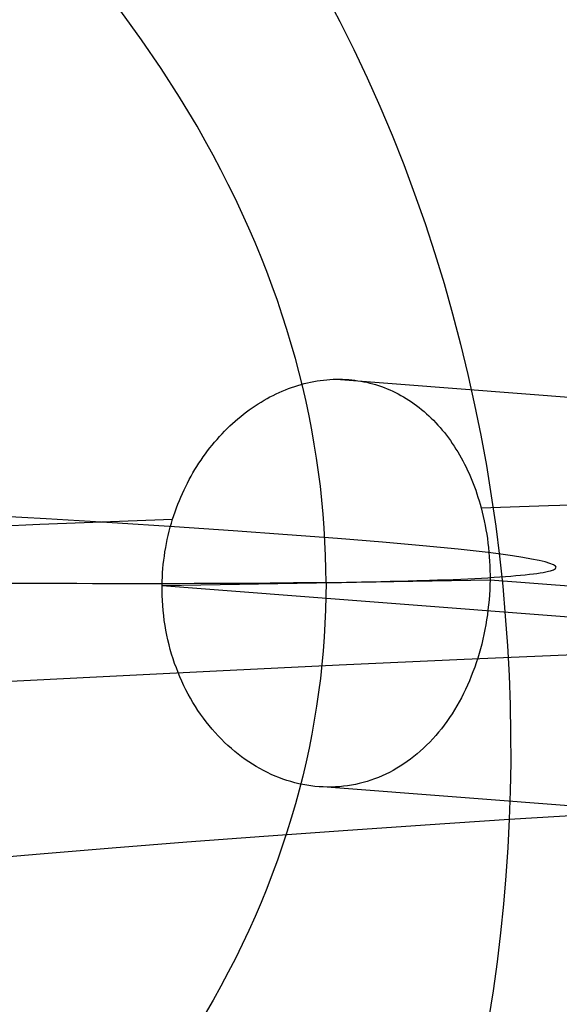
# Model space of a CAD drawing. Extents: x -37 to 483, y -973 to -253.
# Tile 40 of 197: x 169.73 to 175.35, y -815.36 to -805.13. Entities that reach past the tile are written whole.
import ezdxf

# ---------------------------------------------------------------- set-up
doc = ezdxf.new("R2010")
doc.units = 0
doc.layers.add('LIVELLO_03', color=5, linetype='CONTINUOUS')
doc.layers.add('PREDEFINITO', color=7, linetype='CONTINUOUS')

msp = doc.modelspace()

# ---------------------------------------------------------------- linework, layer by layer
at = {"layer": 'LIVELLO_03'}
for p, q in [((172.912, -804.861, 654.47), (173.063, -805.146, 654.362)), ((173.063, -805.146, 654.362), (173.207, -805.436, 654.258)), ((173.207, -805.436, 654.258), (173.346, -805.73, 654.158)), ((173.346, -805.73, 654.158), (173.479, -806.027, 654.063)), ((173.479, -806.027, 654.063), (173.606, -806.328, 653.972)), ((173.606, -806.328, 653.972), (173.726, -806.632, 653.885)), ((173.726, -806.632, 653.885), (173.84, -806.938, 653.803)), ((173.84, -806.938, 653.803), (173.948, -807.247, 653.725)), ((173.948, -807.247, 653.725), (174.05, -807.558, 653.652)), ((174.05, -807.558, 653.652), (174.146, -807.87, 653.583)), ((174.146, -807.87, 653.583), (174.235, -808.184, 653.52)), ((174.235, -808.184, 653.52), (174.317, -808.499, 653.46)), ((174.317, -808.499, 653.46), (174.394, -808.815, 653.405)), ((172.758, -808.895, 682.574), (172.791, -808.889, 682.594)), ((172.791, -808.889, 682.594), (172.825, -808.883, 682.614)), ((172.825, -808.883, 682.614), (172.858, -808.878, 682.634)), ((172.858, -808.878, 682.634), (172.891, -808.874, 682.654)), ((172.891, -808.874, 682.654), (172.925, -808.87, 682.674)), ((172.925, -808.87, 682.674), (172.958, -808.868, 682.695)), ((172.958, -808.868, 682.695), (172.991, -808.866, 682.715)), ((172.991, -808.866, 682.715), (173.025, -808.865, 682.736)), ((173.025, -808.865, 682.736), (173.057, -808.865, 682.756)), ((173.025, -808.865, 682.736), (187.486, -809.98, 663.723)), ((173.057, -808.865, 682.756), (173.089, -808.865, 682.777)), ((173.089, -808.865, 682.777), (173.122, -808.867, 682.797)), ((173.122, -808.867, 682.797), (173.154, -808.869, 682.817)), ((173.154, -808.869, 682.817), (173.186, -808.872, 682.838)), ((173.186, -808.872, 682.838), (173.217, -808.875, 682.858)), ((173.217, -808.875, 682.858), (173.249, -808.88, 682.879)), ((173.249, -808.88, 682.879), (173.28, -808.885, 682.899)), ((173.28, -808.885, 682.899), (173.311, -808.891, 682.919)), ((174.394, -808.815, 653.405), (174.464, -809.131, 653.355)), ((172.431, -809.002, 682.385), (172.463, -808.988, 682.403)), ((172.463, -808.988, 682.403), (172.495, -808.975, 682.421)), ((172.495, -808.975, 682.421), (172.528, -808.962, 682.44)), ((172.528, -808.962, 682.44), (172.56, -808.95, 682.458)), ((172.56, -808.95, 682.458), (172.593, -808.939, 682.477)), ((172.593, -808.939, 682.477), (172.626, -808.929, 682.496)), ((172.626, -808.929, 682.496), (172.659, -808.919, 682.515)), ((172.659, -808.919, 682.515), (172.692, -808.911, 682.535)), ((172.692, -808.911, 682.535), (172.725, -808.902, 682.554)), ((172.725, -808.902, 682.554), (172.758, -808.895, 682.574)), ((173.311, -808.891, 682.919), (173.342, -808.897, 682.94)), ((173.342, -808.897, 682.94), (173.373, -808.905, 682.96)), ((173.373, -808.905, 682.96), (173.404, -808.913, 682.981)), ((173.404, -808.913, 682.981), (173.434, -808.921, 683.001)), ((173.434, -808.921, 683.001), (173.464, -808.931, 683.021)), ((173.464, -808.931, 683.021), (173.494, -808.941, 683.041)), ((173.494, -808.941, 683.041), (173.524, -808.952, 683.062)), ((173.524, -808.952, 683.062), (173.554, -808.964, 683.082)), ((173.554, -808.964, 683.082), (173.583, -808.976, 683.102)), ((173.583, -808.976, 683.102), (173.612, -808.989, 683.122)), ((173.612, -808.989, 683.122), (173.641, -809.003, 683.142)), ((172.242, -809.102, 682.28), (172.273, -809.084, 682.297)), ((172.273, -809.084, 682.297), (172.304, -809.066, 682.314)), ((172.304, -809.066, 682.314), (172.335, -809.049, 682.331)), ((172.335, -809.049, 682.331), (172.367, -809.033, 682.349)), ((172.367, -809.033, 682.349), (172.399, -809.017, 682.367)), ((172.399, -809.017, 682.367), (172.431, -809.002, 682.385)), ((173.641, -809.003, 683.142), (173.669, -809.018, 683.161)), ((173.669, -809.018, 683.161), (173.697, -809.033, 683.181)), ((173.697, -809.033, 683.181), (173.725, -809.049, 683.201)), ((173.725, -809.049, 683.201), (173.753, -809.065, 683.22)), ((173.753, -809.065, 683.22), (173.78, -809.083, 683.24)), ((173.78, -809.083, 683.24), (173.807, -809.101, 683.259)), ((172.09, -809.205, 682.199), (172.12, -809.183, 682.214)), ((172.12, -809.183, 682.214), (172.15, -809.162, 682.23)), ((172.15, -809.162, 682.23), (172.18, -809.141, 682.247)), ((172.18, -809.141, 682.247), (172.211, -809.122, 682.263)), ((172.211, -809.122, 682.263), (172.242, -809.102, 682.28)), ((173.807, -809.101, 683.259), (173.834, -809.119, 683.278)), ((173.834, -809.119, 683.278), (173.86, -809.139, 683.297)), ((173.86, -809.139, 683.297), (173.887, -809.159, 683.316)), ((173.887, -809.159, 683.316), (173.912, -809.179, 683.335)), ((173.912, -809.179, 683.335), (173.938, -809.201, 683.353)), ((174.464, -809.131, 653.355), (174.528, -809.447, 653.309)), ((171.973, -809.3, 682.137), (172.002, -809.276, 682.152)), ((172.002, -809.276, 682.152), (172.031, -809.251, 682.167)), ((172.031, -809.251, 682.167), (172.06, -809.228, 682.183)), ((172.06, -809.228, 682.183), (172.09, -809.205, 682.199)), ((173.938, -809.201, 683.353), (173.963, -809.223, 683.372)), ((173.963, -809.223, 683.372), (173.988, -809.245, 683.39)), ((173.988, -809.245, 683.39), (174.012, -809.269, 683.408)), ((174.012, -809.269, 683.408), (174.036, -809.292, 683.426)), ((174.036, -809.292, 683.426), (174.059, -809.317, 683.443)), ((171.863, -809.405, 682.081), (171.89, -809.378, 682.094)), ((171.89, -809.378, 682.094), (171.917, -809.351, 682.109)), ((171.917, -809.351, 682.109), (171.945, -809.326, 682.123)), ((171.945, -809.326, 682.123), (171.973, -809.3, 682.137)), ((174.059, -809.317, 683.443), (174.082, -809.342, 683.46)), ((174.082, -809.342, 683.46), (174.105, -809.367, 683.477)), ((174.105, -809.367, 683.477), (174.127, -809.394, 683.494)), ((174.127, -809.394, 683.494), (174.149, -809.42, 683.511)), ((171.759, -809.519, 682.029), (171.784, -809.49, 682.041)), ((171.784, -809.49, 682.041), (171.81, -809.461, 682.054)), ((171.81, -809.461, 682.054), (171.836, -809.433, 682.067)), ((171.836, -809.433, 682.067), (171.863, -809.405, 682.081)), ((174.149, -809.42, 683.511), (174.17, -809.447, 683.527)), ((174.17, -809.447, 683.527), (174.191, -809.475, 683.543)), ((174.191, -809.475, 683.543), (174.212, -809.503, 683.558)), ((174.528, -809.447, 653.309), (174.586, -809.763, 653.268)), ((171.686, -809.61, 681.992), (171.71, -809.579, 682.004)), ((171.71, -809.579, 682.004), (171.734, -809.549, 682.016)), ((171.734, -809.549, 682.016), (171.759, -809.519, 682.029)), ((174.212, -809.503, 683.558), (174.232, -809.532, 683.574)), ((174.232, -809.532, 683.574), (174.251, -809.561, 683.589)), ((174.251, -809.561, 683.589), (174.27, -809.591, 683.603)), ((174.27, -809.591, 683.603), (174.289, -809.621, 683.618)), ((171.596, -809.738, 681.948), (171.618, -809.705, 681.959)), ((171.618, -809.705, 681.959), (171.64, -809.673, 681.97)), ((171.64, -809.673, 681.97), (171.663, -809.641, 681.981)), ((171.663, -809.641, 681.981), (171.686, -809.61, 681.992)), ((174.289, -809.621, 683.618), (174.307, -809.652, 683.632)), ((174.307, -809.652, 683.632), (174.325, -809.683, 683.646)), ((174.325, -809.683, 683.646), (174.342, -809.715, 683.659)), ((171.534, -809.839, 681.918), (171.554, -809.805, 681.928)), ((171.554, -809.805, 681.928), (171.575, -809.771, 681.938)), ((171.575, -809.771, 681.938), (171.596, -809.738, 681.948)), ((174.342, -809.715, 683.659), (174.359, -809.747, 683.672)), ((174.359, -809.747, 683.672), (174.375, -809.78, 683.685)), ((174.375, -809.78, 683.685), (174.391, -809.813, 683.698)), ((174.586, -809.763, 653.268), (174.637, -810.078, 653.231)), ((171.476, -809.944, 681.891), (171.495, -809.909, 681.9)), ((171.495, -809.909, 681.9), (171.514, -809.874, 681.909)), ((171.514, -809.874, 681.909), (171.534, -809.839, 681.918)), ((174.391, -809.813, 683.698), (174.406, -809.846, 683.71)), ((174.406, -809.846, 683.71), (174.421, -809.88, 683.722)), ((174.421, -809.88, 683.722), (174.435, -809.914, 683.733)), ((171.441, -810.016, 681.874), (171.458, -809.98, 681.882)), ((171.458, -809.98, 681.882), (171.476, -809.944, 681.891)), ((174.435, -809.914, 683.733), (174.449, -809.949, 683.744)), ((174.449, -809.949, 683.744), (174.462, -809.984, 683.755)), ((174.462, -809.984, 683.755), (174.475, -810.02, 683.765)), ((171.392, -810.127, 681.851), (171.407, -810.09, 681.859)), ((171.407, -810.09, 681.859), (171.424, -810.053, 681.866)), ((171.424, -810.053, 681.866), (171.441, -810.016, 681.874)), ((174.475, -810.02, 683.765), (174.488, -810.056, 683.775)), ((174.488, -810.056, 683.775), (174.499, -810.092, 683.785)), ((174.499, -810.092, 683.785), (174.511, -810.128, 683.794)), ((174.637, -810.078, 653.231), (174.683, -810.393, 653.199)), ((171.348, -810.242, 681.831), (171.362, -810.203, 681.837)), ((171.362, -810.203, 681.837), (171.377, -810.165, 681.844)), ((171.377, -810.165, 681.844), (171.392, -810.127, 681.851)), ((174.511, -810.128, 683.794), (174.522, -810.165, 683.803)), ((174.522, -810.165, 683.803), (174.532, -810.203, 683.811)), ((174.532, -810.203, 683.811), (174.543, -810.248, 683.82)), ((169.94, -810.373, 680.901), (171.322, -810.32, 681.819)), ((171.31, -810.361, 681.813), (171.322, -810.32, 681.819)), ((171.322, -810.32, 681.819), (171.335, -810.28, 681.825)), ((171.335, -810.28, 681.825), (171.348, -810.242, 681.831)), ((174.543, -810.248, 683.82), (174.554, -810.293, 683.829)), ((174.554, -810.293, 683.829), (174.564, -810.338, 683.837)), ((168.577, -810.429, 679.96), (169.94, -810.373, 680.901)), ((171.287, -810.445, 681.803), (171.298, -810.403, 681.808)), ((171.298, -810.403, 681.808), (171.31, -810.361, 681.813)), ((174.564, -810.338, 683.837), (174.573, -810.384, 683.845)), ((174.573, -810.384, 683.845), (174.582, -810.43, 683.852)), ((174.683, -810.393, 653.199), (174.722, -810.706, 653.17)), ((171.267, -810.531, 681.794), (171.276, -810.488, 681.798)), ((171.276, -810.488, 681.798), (171.287, -810.445, 681.803)), ((174.582, -810.43, 683.852), (174.59, -810.476, 683.858)), ((174.59, -810.476, 683.858), (174.597, -810.522, 683.864)), ((174.597, -810.522, 683.864), (174.603, -810.569, 683.869)), ((171.242, -810.659, 681.783), (171.25, -810.616, 681.786)), ((171.25, -810.616, 681.786), (171.258, -810.573, 681.79)), ((171.258, -810.573, 681.79), (171.267, -810.531, 681.794)), ((174.603, -810.569, 683.869), (174.608, -810.616, 683.873)), ((174.608, -810.616, 683.873), (174.613, -810.663, 683.877)), ((171.23, -810.746, 681.777), (171.236, -810.703, 681.78)), ((171.236, -810.703, 681.78), (171.242, -810.659, 681.783)), ((174.613, -810.663, 683.877), (174.616, -810.711, 683.88)), ((174.616, -810.711, 683.88), (174.619, -810.758, 683.883)), ((174.722, -810.706, 653.17), (174.756, -811.018, 653.146)), ((171.218, -810.877, 681.772), (171.221, -810.833, 681.773)), ((171.221, -810.833, 681.773), (171.225, -810.79, 681.775)), ((171.225, -810.79, 681.775), (171.23, -810.746, 681.777)), ((174.619, -810.758, 683.883), (174.622, -810.806, 683.885)), ((174.622, -810.806, 683.885), (174.623, -810.854, 683.886)), ((171.213, -810.965, 681.77), (171.215, -810.921, 681.77)), ((171.215, -810.921, 681.77), (171.218, -810.877, 681.772)), ((174.623, -810.854, 683.886), (174.624, -810.902, 683.886)), ((174.624, -810.902, 683.886), (174.624, -810.95, 683.886)), ((171.212, -811.009, 681.769), (171.213, -810.965, 681.77)), ((171.212, -811.061, 681.769), (171.212, -811.009, 681.769)), ((171.212, -811.009, 681.769), (185.868, -812.138, 662.5)), ((174.623, -811.002, 683.885), (174.621, -811.055, 683.884)), ((174.624, -810.95, 683.886), (174.623, -811.002, 683.885)), ((174.624, -810.95, 683.886), (189.279, -812.079, 664.618)), ((174.756, -811.018, 653.146), (174.783, -811.329, 653.127)), ((171.213, -811.114, 681.77), (171.212, -811.061, 681.769)), ((171.215, -811.166, 681.771), (171.213, -811.114, 681.77)), ((174.618, -811.107, 683.881), (174.614, -811.16, 683.878)), ((174.621, -811.055, 683.884), (174.618, -811.107, 683.881)), ((171.219, -811.218, 681.772), (171.215, -811.166, 681.771)), ((171.223, -811.27, 681.774), (171.219, -811.218, 681.772)), ((174.609, -811.212, 683.874), (174.603, -811.264, 683.87)), ((174.614, -811.16, 683.878), (174.609, -811.212, 683.874)), ((171.229, -811.322, 681.777), (171.223, -811.27, 681.774)), ((171.235, -811.373, 681.78), (171.229, -811.322, 681.777)), ((174.597, -811.315, 683.864), (174.589, -811.366, 683.858)), ((174.603, -811.264, 683.87), (174.597, -811.315, 683.864)), ((174.783, -811.329, 653.127), (174.805, -811.638, 653.111)), ((171.243, -811.424, 681.783), (171.235, -811.373, 681.78)), ((171.252, -811.475, 681.787), (171.243, -811.424, 681.783)), ((174.581, -811.418, 683.851), (174.571, -811.468, 683.844)), ((174.589, -811.366, 683.858), (174.581, -811.418, 683.851)), ((171.262, -811.525, 681.792), (171.252, -811.475, 681.787)), ((171.273, -811.575, 681.797), (171.262, -811.525, 681.792)), ((174.561, -811.519, 683.835), (174.55, -811.569, 683.826)), ((174.571, -811.468, 683.844), (174.561, -811.519, 683.835)), ((171.285, -811.625, 681.802), (171.273, -811.575, 681.797)), ((171.298, -811.674, 681.809), (171.285, -811.625, 681.802)), ((174.538, -811.618, 683.816), (174.525, -811.668, 683.806)), ((174.55, -811.569, 683.826), (174.538, -811.618, 683.816)), ((174.805, -811.638, 653.111), (174.822, -811.945, 653.1)), ((171.312, -811.723, 681.815), (171.298, -811.674, 681.809)), ((171.327, -811.771, 681.822), (171.312, -811.723, 681.815)), ((174.511, -811.716, 683.795), (174.496, -811.765, 683.783)), ((174.525, -811.668, 683.806), (174.511, -811.716, 683.795)), ((171.343, -811.819, 681.83), (171.327, -811.771, 681.822)), ((171.361, -811.867, 681.838), (171.343, -811.819, 681.83)), ((174.481, -811.813, 683.771), (174.465, -811.86, 683.758)), ((174.496, -811.765, 683.783), (174.481, -811.813, 683.771)), ((171.379, -811.913, 681.846), (171.361, -811.867, 681.838)), ((171.398, -811.96, 681.855), (171.379, -811.913, 681.846)), ((171.418, -812.005, 681.865), (171.398, -811.96, 681.855)), ((174.429, -811.953, 683.73), (174.41, -811.999, 683.715)), ((174.447, -811.907, 683.744), (174.429, -811.953, 683.73)), ((174.465, -811.86, 683.758), (174.447, -811.907, 683.744)), ((174.822, -811.945, 653.1), (174.833, -812.249, 653.092)), ((171.439, -812.051, 681.875), (171.418, -812.005, 681.865)), ((171.461, -812.095, 681.885), (171.439, -812.051, 681.875)), ((174.39, -812.044, 683.699), (174.37, -812.089, 683.683)), ((174.41, -811.999, 683.715), (174.39, -812.044, 683.699)), ((171.484, -812.139, 681.897), (171.461, -812.095, 681.885)), ((171.508, -812.182, 681.908), (171.484, -812.139, 681.897)), ((174.348, -812.133, 683.666), (174.326, -812.176, 683.649)), ((174.37, -812.089, 683.683), (174.348, -812.133, 683.666)), ((171.533, -812.225, 681.92), (171.508, -812.182, 681.908)), ((171.559, -812.267, 681.933), (171.533, -812.225, 681.92)), ((171.586, -812.308, 681.946), (171.559, -812.267, 681.933)), ((174.279, -812.261, 683.612), (174.254, -812.303, 683.593)), ((174.303, -812.219, 683.631), (174.279, -812.261, 683.612)), ((174.326, -812.176, 683.649), (174.303, -812.219, 683.631)), ((174.833, -812.249, 653.092), (174.838, -812.551, 653.088)), ((171.613, -812.348, 681.959), (171.586, -812.308, 681.946)), ((171.642, -812.388, 681.973), (171.613, -812.348, 681.959)), ((174.229, -812.343, 683.574), (174.202, -812.383, 683.554)), ((174.254, -812.303, 683.593), (174.229, -812.343, 683.574)), ((171.671, -812.427, 681.988), (171.642, -812.388, 681.973)), ((171.701, -812.465, 682.003), (171.671, -812.427, 681.988)), ((171.732, -812.502, 682.018), (171.701, -812.465, 682.003)), ((174.147, -812.46, 683.512), (174.118, -812.498, 683.49)), ((174.175, -812.422, 683.533), (174.147, -812.46, 683.512)), ((174.202, -812.383, 683.554), (174.175, -812.422, 683.533)), ((171.764, -812.539, 682.034), (171.732, -812.502, 682.018)), ((171.797, -812.574, 682.05), (171.764, -812.539, 682.034)), ((171.83, -812.608, 682.067), (171.797, -812.574, 682.05)), ((174.059, -812.57, 683.446), (174.028, -812.604, 683.423)), ((174.089, -812.534, 683.468), (174.059, -812.57, 683.446)), ((174.118, -812.498, 683.49), (174.089, -812.534, 683.468)), ((174.838, -812.551, 653.088), (174.839, -812.85, 653.088)), ((171.863, -812.641, 682.084), (171.83, -812.608, 682.067)), ((171.898, -812.673, 682.102), (171.863, -812.641, 682.084)), ((171.933, -812.705, 682.12), (171.898, -812.673, 682.102)), ((173.965, -812.669, 683.377), (173.932, -812.701, 683.353)), ((173.997, -812.637, 683.4), (173.965, -812.669, 683.377)), ((174.028, -812.604, 683.423), (173.997, -812.637, 683.4)), ((171.968, -812.735, 682.138), (171.933, -812.705, 682.12)), ((172.004, -812.763, 682.157), (171.968, -812.735, 682.138)), ((172.04, -812.791, 682.176), (172.004, -812.763, 682.157)), ((173.866, -812.76, 683.305), (173.832, -812.788, 683.28)), ((173.899, -812.731, 683.329), (173.866, -812.76, 683.305)), ((173.932, -812.701, 683.353), (173.899, -812.731, 683.329)), ((172.077, -812.818, 682.196), (172.04, -812.791, 682.176)), ((172.115, -812.843, 682.216), (172.077, -812.818, 682.196)), ((172.153, -812.868, 682.236), (172.115, -812.843, 682.216)), ((172.191, -812.891, 682.256), (172.153, -812.868, 682.236)), ((173.726, -812.865, 683.205), (173.69, -812.888, 683.18)), ((173.762, -812.84, 683.231), (173.726, -812.865, 683.205)), ((173.797, -812.814, 683.256), (173.762, -812.84, 683.231)), ((173.832, -812.788, 683.28), (173.797, -812.814, 683.256)), ((174.839, -812.85, 653.088), (174.834, -813.147, 653.092)), ((172.23, -812.913, 682.277), (172.191, -812.891, 682.256)), ((172.269, -812.934, 682.299), (172.23, -812.913, 682.277)), ((172.308, -812.954, 682.32), (172.269, -812.934, 682.299)), ((172.348, -812.973, 682.342), (172.308, -812.954, 682.32)), ((172.388, -812.99, 682.365), (172.348, -812.973, 682.342)), ((173.541, -812.97, 683.077), (173.502, -812.988, 683.051)), ((173.579, -812.952, 683.103), (173.541, -812.97, 683.077)), ((173.616, -812.932, 683.129), (173.579, -812.952, 683.103)), ((173.653, -812.91, 683.155), (173.616, -812.932, 683.129)), ((173.69, -812.888, 683.18), (173.653, -812.91, 683.155)), ((172.428, -813.007, 682.387), (172.388, -812.99, 682.365)), ((172.469, -813.022, 682.41), (172.428, -813.007, 682.387)), ((172.51, -813.036, 682.434), (172.469, -813.022, 682.41)), ((172.551, -813.048, 682.457), (172.51, -813.036, 682.434)), ((172.593, -813.06, 682.481), (172.551, -813.048, 682.457)), ((172.634, -813.07, 682.505), (172.593, -813.06, 682.481)), ((172.676, -813.079, 682.529), (172.634, -813.07, 682.505)), ((172.718, -813.086, 682.554), (172.676, -813.079, 682.529)), ((173.182, -813.086, 682.84), (173.141, -813.092, 682.813)), ((173.223, -813.078, 682.866), (173.182, -813.086, 682.84)), ((173.264, -813.069, 682.893), (173.223, -813.078, 682.866)), ((173.305, -813.058, 682.919), (173.264, -813.069, 682.893)), ((173.345, -813.047, 682.946), (173.305, -813.058, 682.919)), ((173.385, -813.034, 682.972), (173.345, -813.047, 682.946)), ((173.424, -813.02, 682.999), (173.385, -813.034, 682.972)), ((173.464, -813.005, 683.025), (173.424, -813.02, 682.999)), ((173.502, -812.988, 683.051), (173.464, -813.005, 683.025)), ((172.76, -813.093, 682.579), (172.718, -813.086, 682.554)), ((172.803, -813.098, 682.604), (172.76, -813.093, 682.579)), ((172.845, -813.102, 682.63), (172.803, -813.098, 682.604)), ((172.887, -813.104, 682.655), (172.845, -813.102, 682.63)), ((172.93, -813.106, 682.681), (172.887, -813.104, 682.655)), ((172.972, -813.105, 682.708), (172.93, -813.106, 682.681)), ((173.015, -813.104, 682.734), (172.972, -813.105, 682.708)), ((172.972, -813.105, 682.708), (187.433, -814.22, 663.694)), ((173.057, -813.101, 682.76), (173.015, -813.104, 682.734)), ((173.099, -813.097, 682.787), (173.057, -813.101, 682.76)), ((173.141, -813.092, 682.813), (173.099, -813.097, 682.787)), ((174.834, -813.147, 653.092), (174.824, -813.44, 653.099)), ((174.824, -813.44, 653.099), (175.739, -813.383, 654.074)), ((173.949, -813.498, 652.122), (174.824, -813.44, 653.099)), ((174.824, -813.44, 653.099), (174.81, -813.733, 653.11)), ((172.271, -813.615, 650.116), (173.097, -813.556, 651.128)), ((173.097, -813.556, 651.128), (173.949, -813.498, 652.122)), ((170.693, -813.737, 648.045), (171.469, -813.675, 649.089)), ((171.469, -813.675, 649.089), (172.271, -813.615, 650.116)), ((169.219, -813.862, 645.912), (169.943, -813.799, 646.986)), ((169.943, -813.799, 646.986), (170.693, -813.737, 648.045)), ((174.81, -813.733, 653.11), (174.79, -814.028, 653.125)), ((174.79, -814.028, 653.125), (174.765, -814.324, 653.143)), ((174.765, -814.324, 653.143), (174.734, -814.622, 653.165)), ((174.734, -814.622, 653.165), (174.698, -814.921, 653.192)), ((174.698, -814.921, 653.192), (174.657, -815.222, 653.222)), ((174.657, -815.222, 653.222), (174.609, -815.523, 653.256))]:
    msp.add_line(p, q, dxfattribs=at)
at = {"layer": 'LIVELLO_03', "extrusion": (-2.47702e-08, 0.998287, -0.058513)}
msp.add_arc((-222.876, 552.234, -848.826), 96.052, 59.7802, 120.21848, dxfattribs=at)
at = {"layer": 'PREDEFINITO'}
for p, q in [((170.998, -805.335, 685.963), (170.782, -805.039, 686.309)), ((171.203, -805.634, 685.637), (170.998, -805.335, 685.963)), ((171.395, -805.934, 685.328), (171.203, -805.634, 685.637)), ((171.576, -806.235, 685.039), (171.395, -805.934, 685.328)), ((171.662, -806.385, 684.901), (171.576, -806.235, 685.039)), ((171.744, -806.536, 684.767), (171.662, -806.385, 684.901)), ((171.824, -806.688, 684.639), (171.744, -806.536, 684.767)), ((171.901, -806.839, 684.515), (171.824, -806.688, 684.639)), ((171.975, -806.99, 684.395), (171.901, -806.839, 684.515)), ((172.047, -807.141, 684.28), (171.975, -806.99, 684.395)), ((172.115, -807.293, 684.17), (172.047, -807.141, 684.28)), ((172.18, -807.444, 684.065), (172.115, -807.293, 684.17)), ((172.242, -807.595, 683.963), (172.18, -807.444, 684.065)), ((172.302, -807.746, 683.867), (172.242, -807.595, 683.963)), ((172.358, -807.897, 683.775), (172.302, -807.746, 683.867)), ((172.412, -808.048, 683.687), (172.358, -807.897, 683.775)), ((172.463, -808.199, 683.604), (172.412, -808.048, 683.687)), ((172.511, -808.349, 683.525), (172.463, -808.199, 683.604)), ((172.556, -808.499, 683.451), (172.511, -808.349, 683.525)), ((172.599, -808.649, 683.381), (172.556, -808.499, 683.451)), ((172.638, -808.798, 683.315), (172.599, -808.649, 683.381)), ((172.675, -808.947, 683.254), (172.638, -808.798, 683.315)), ((172.758, -808.895, 682.574), (172.791, -808.889, 682.594)), ((172.791, -808.889, 682.594), (172.825, -808.883, 682.614)), ((172.825, -808.883, 682.614), (172.858, -808.878, 682.634)), ((172.858, -808.878, 682.634), (172.891, -808.874, 682.654)), ((172.891, -808.874, 682.654), (172.925, -808.87, 682.674)), ((172.925, -808.87, 682.674), (172.958, -808.868, 682.695)), ((172.958, -808.868, 682.695), (172.991, -808.866, 682.715)), ((172.991, -808.866, 682.715), (173.025, -808.865, 682.736)), ((173.025, -808.865, 682.736), (173.057, -808.865, 682.756)), ((173.057, -808.865, 682.756), (173.089, -808.865, 682.777)), ((173.089, -808.865, 682.777), (173.122, -808.867, 682.797)), ((173.122, -808.867, 682.797), (173.154, -808.869, 682.817)), ((173.154, -808.869, 682.817), (173.186, -808.872, 682.838)), ((173.186, -808.872, 682.838), (173.217, -808.875, 682.858)), ((173.217, -808.875, 682.858), (173.249, -808.88, 682.879)), ((173.249, -808.88, 682.879), (173.28, -808.885, 682.899)), ((173.28, -808.885, 682.899), (173.311, -808.891, 682.919)), ((172.431, -809.002, 682.385), (172.463, -808.988, 682.403)), ((172.463, -808.988, 682.403), (172.495, -808.975, 682.421)), ((172.495, -808.975, 682.421), (172.528, -808.962, 682.44)), ((172.528, -808.962, 682.44), (172.56, -808.95, 682.458)), ((172.56, -808.95, 682.458), (172.593, -808.939, 682.477)), ((172.593, -808.939, 682.477), (172.626, -808.929, 682.496)), ((172.626, -808.929, 682.496), (172.659, -808.919, 682.515)), ((172.659, -808.919, 682.515), (172.692, -808.911, 682.535)), ((172.71, -809.096, 683.197), (172.675, -808.947, 683.254)), ((172.692, -808.911, 682.535), (172.725, -808.902, 682.554)), ((172.725, -808.902, 682.554), (172.758, -808.895, 682.574)), ((173.311, -808.891, 682.919), (173.342, -808.897, 682.94)), ((173.342, -808.897, 682.94), (173.373, -808.905, 682.96)), ((173.373, -808.905, 682.96), (173.404, -808.913, 682.981)), ((173.404, -808.913, 682.981), (173.434, -808.921, 683.001)), ((173.434, -808.921, 683.001), (173.464, -808.931, 683.021)), ((173.464, -808.931, 683.021), (173.494, -808.941, 683.041)), ((173.494, -808.941, 683.041), (173.524, -808.952, 683.062)), ((173.524, -808.952, 683.062), (173.554, -808.964, 683.082)), ((173.554, -808.964, 683.082), (173.583, -808.976, 683.102)), ((173.583, -808.976, 683.102), (173.612, -808.989, 683.122)), ((173.612, -808.989, 683.122), (173.641, -809.003, 683.142)), ((172.242, -809.102, 682.28), (172.273, -809.084, 682.297)), ((172.273, -809.084, 682.297), (172.304, -809.066, 682.314)), ((172.304, -809.066, 682.314), (172.335, -809.049, 682.331)), ((172.335, -809.049, 682.331), (172.367, -809.033, 682.349)), ((172.367, -809.033, 682.349), (172.399, -809.017, 682.367)), ((172.399, -809.017, 682.367), (172.431, -809.002, 682.385)), ((173.641, -809.003, 683.142), (173.669, -809.018, 683.161)), ((173.669, -809.018, 683.161), (173.697, -809.033, 683.181)), ((173.697, -809.033, 683.181), (173.725, -809.049, 683.201)), ((173.725, -809.049, 683.201), (173.753, -809.065, 683.22)), ((173.753, -809.065, 683.22), (173.78, -809.083, 683.24)), ((173.78, -809.083, 683.24), (173.807, -809.101, 683.259)), ((172.09, -809.205, 682.199), (172.12, -809.183, 682.214)), ((172.12, -809.183, 682.214), (172.15, -809.162, 682.23)), ((172.15, -809.162, 682.23), (172.18, -809.141, 682.247)), ((172.18, -809.141, 682.247), (172.211, -809.122, 682.263)), ((172.211, -809.122, 682.263), (172.242, -809.102, 682.28)), ((172.741, -809.244, 683.144), (172.71, -809.096, 683.197)), ((173.807, -809.101, 683.259), (173.834, -809.119, 683.278)), ((173.834, -809.119, 683.278), (173.86, -809.139, 683.297)), ((173.86, -809.139, 683.297), (173.887, -809.159, 683.316)), ((173.887, -809.159, 683.316), (173.912, -809.179, 683.335)), ((173.912, -809.179, 683.335), (173.938, -809.201, 683.353)), ((171.973, -809.3, 682.137), (172.002, -809.276, 682.152)), ((172.002, -809.276, 682.152), (172.031, -809.251, 682.167)), ((172.031, -809.251, 682.167), (172.06, -809.228, 682.183)), ((172.06, -809.228, 682.183), (172.09, -809.205, 682.199)), ((172.77, -809.392, 683.096), (172.741, -809.244, 683.144)), ((173.938, -809.201, 683.353), (173.963, -809.223, 683.372)), ((173.963, -809.223, 683.372), (173.988, -809.245, 683.39)), ((173.988, -809.245, 683.39), (174.012, -809.269, 683.408)), ((174.012, -809.269, 683.408), (174.036, -809.292, 683.426)), ((174.036, -809.292, 683.426), (174.059, -809.317, 683.443)), ((171.863, -809.405, 682.081), (171.89, -809.378, 682.094)), ((171.89, -809.378, 682.094), (171.917, -809.351, 682.109)), ((171.917, -809.351, 682.109), (171.945, -809.326, 682.123)), ((171.945, -809.326, 682.123), (171.973, -809.3, 682.137)), ((172.796, -809.539, 683.052), (172.77, -809.392, 683.096)), ((174.059, -809.317, 683.443), (174.082, -809.342, 683.46)), ((174.082, -809.342, 683.46), (174.105, -809.367, 683.477)), ((174.105, -809.367, 683.477), (174.127, -809.394, 683.494)), ((174.127, -809.394, 683.494), (174.149, -809.42, 683.511)), ((171.759, -809.519, 682.029), (171.784, -809.49, 682.041)), ((171.784, -809.49, 682.041), (171.81, -809.461, 682.054)), ((171.81, -809.461, 682.054), (171.836, -809.433, 682.067)), ((171.836, -809.433, 682.067), (171.863, -809.405, 682.081)), ((174.149, -809.42, 683.511), (174.17, -809.447, 683.527)), ((174.17, -809.447, 683.527), (174.191, -809.475, 683.543)), ((174.191, -809.475, 683.543), (174.212, -809.503, 683.558)), ((171.686, -809.61, 681.992), (171.71, -809.579, 682.004)), ((171.71, -809.579, 682.004), (171.734, -809.549, 682.016)), ((171.734, -809.549, 682.016), (171.759, -809.519, 682.029)), ((172.82, -809.686, 683.011), (172.796, -809.539, 683.052)), ((174.212, -809.503, 683.558), (174.232, -809.532, 683.574)), ((174.232, -809.532, 683.574), (174.251, -809.561, 683.589)), ((174.251, -809.561, 683.589), (174.27, -809.591, 683.603)), ((174.27, -809.591, 683.603), (174.289, -809.621, 683.618)), ((171.596, -809.738, 681.948), (171.618, -809.705, 681.959)), ((171.618, -809.705, 681.959), (171.64, -809.673, 681.97)), ((171.64, -809.673, 681.97), (171.663, -809.641, 681.981)), ((171.663, -809.641, 681.981), (171.686, -809.61, 681.992)), ((172.841, -809.832, 682.975), (172.82, -809.686, 683.011)), ((174.289, -809.621, 683.618), (174.307, -809.652, 683.632)), ((174.307, -809.652, 683.632), (174.325, -809.683, 683.646)), ((174.325, -809.683, 683.646), (174.342, -809.715, 683.659)), ((171.534, -809.839, 681.918), (171.554, -809.805, 681.928)), ((171.554, -809.805, 681.928), (171.575, -809.771, 681.938)), ((171.575, -809.771, 681.938), (171.596, -809.738, 681.948)), ((174.342, -809.715, 683.659), (174.359, -809.747, 683.672)), ((174.359, -809.747, 683.672), (174.375, -809.78, 683.685)), ((174.375, -809.78, 683.685), (174.391, -809.813, 683.698)), ((171.476, -809.944, 681.891), (171.495, -809.909, 681.9)), ((171.495, -809.909, 681.9), (171.514, -809.874, 681.909)), ((171.514, -809.874, 681.909), (171.534, -809.839, 681.918)), ((172.859, -809.977, 682.943), (172.841, -809.832, 682.975)), ((174.391, -809.813, 683.698), (174.406, -809.846, 683.71)), ((174.406, -809.846, 683.71), (174.421, -809.88, 683.722)), ((174.421, -809.88, 683.722), (174.435, -809.914, 683.733)), ((171.441, -810.016, 681.874), (171.458, -809.98, 681.882)), ((171.458, -809.98, 681.882), (171.476, -809.944, 681.891)), ((172.875, -810.123, 682.915), (172.859, -809.977, 682.943)), ((174.435, -809.914, 683.733), (174.449, -809.949, 683.744)), ((174.449, -809.949, 683.744), (174.462, -809.984, 683.755)), ((174.462, -809.984, 683.755), (174.475, -810.02, 683.765)), ((171.392, -810.127, 681.851), (171.407, -810.09, 681.859)), ((171.407, -810.09, 681.859), (171.424, -810.053, 681.866)), ((171.424, -810.053, 681.866), (171.441, -810.016, 681.874)), ((174.475, -810.02, 683.765), (174.488, -810.056, 683.775)), ((174.488, -810.056, 683.775), (174.499, -810.092, 683.785)), ((174.499, -810.092, 683.785), (174.511, -810.128, 683.794)), ((171.348, -810.242, 681.831), (171.362, -810.203, 681.837)), ((171.362, -810.203, 681.837), (171.377, -810.165, 681.844)), ((171.377, -810.165, 681.844), (171.392, -810.127, 681.851)), ((172.888, -810.267, 682.891), (172.875, -810.123, 682.915)), ((174.511, -810.128, 683.794), (174.522, -810.165, 683.803)), ((174.522, -810.165, 683.803), (174.532, -810.203, 683.811)), ((174.532, -810.203, 683.811), (174.543, -810.248, 683.82)), ((170.008, -810.318, 706.53), (168.543, -810.236, 709.476)), ((170.693, -810.359, 705.054), (170.008, -810.318, 706.53)), ((171.31, -810.361, 681.813), (171.322, -810.32, 681.819)), ((171.322, -810.32, 681.819), (171.335, -810.28, 681.825)), ((171.335, -810.28, 681.825), (171.348, -810.242, 681.831)), ((172.899, -810.411, 682.871), (172.888, -810.267, 682.891)), ((174.543, -810.248, 683.82), (174.554, -810.293, 683.829)), ((174.554, -810.293, 683.829), (174.564, -810.338, 683.837)), ((171.342, -810.4, 703.585), (170.693, -810.359, 705.054)), ((171.287, -810.445, 681.803), (171.298, -810.403, 681.808)), ((171.298, -810.403, 681.808), (171.31, -810.361, 681.813)), ((171.951, -810.441, 702.127), (171.342, -810.4, 703.585)), ((172.907, -810.554, 682.854), (172.899, -810.411, 682.871)), ((174.564, -810.338, 683.837), (174.573, -810.384, 683.845)), ((174.573, -810.384, 683.845), (174.582, -810.43, 683.852)), ((171.267, -810.531, 681.794), (171.276, -810.488, 681.798)), ((171.276, -810.488, 681.798), (171.287, -810.445, 681.803)), ((172.517, -810.481, 700.688), (171.951, -810.441, 702.127)), ((173.036, -810.52, 699.272), (172.517, -810.481, 700.688)), ((173.507, -810.559, 697.887), (173.036, -810.52, 699.272)), ((174.582, -810.43, 683.852), (174.59, -810.476, 683.858)), ((174.59, -810.476, 683.858), (174.597, -810.522, 683.864)), ((174.597, -810.522, 683.864), (174.603, -810.569, 683.869)), ((171.242, -810.659, 681.783), (171.25, -810.616, 681.786)), ((171.25, -810.616, 681.786), (171.258, -810.573, 681.79)), ((171.258, -810.573, 681.79), (171.267, -810.531, 681.794)), ((172.913, -810.696, 682.842), (172.907, -810.554, 682.854)), ((173.926, -810.597, 696.538), (173.507, -810.559, 697.887)), ((174.292, -810.633, 695.231), (173.926, -810.597, 696.538)), ((174.603, -810.569, 683.869), (174.608, -810.616, 683.873)), ((174.608, -810.616, 683.873), (174.613, -810.663, 683.877)), ((171.23, -810.746, 681.777), (171.236, -810.703, 681.78)), ((171.236, -810.703, 681.78), (171.242, -810.659, 681.783)), ((172.917, -810.838, 682.833), (172.913, -810.696, 682.842)), ((174.604, -810.668, 693.971), (174.292, -810.633, 695.231)), ((174.738, -810.685, 693.36), (174.604, -810.668, 693.971)), ((174.613, -810.663, 683.877), (174.616, -810.711, 683.88)), ((174.616, -810.711, 683.88), (174.619, -810.758, 683.883)), ((174.859, -810.702, 692.762), (174.738, -810.685, 693.36)), ((174.965, -810.718, 692.179), (174.859, -810.702, 692.762)), ((175.057, -810.734, 691.611), (174.965, -810.718, 692.179)), ((171.218, -810.877, 681.772), (171.221, -810.833, 681.773)), ((171.221, -810.833, 681.773), (171.225, -810.79, 681.775)), ((171.225, -810.79, 681.775), (171.23, -810.746, 681.777)), ((174.619, -810.758, 683.883), (174.622, -810.806, 683.885)), ((174.622, -810.806, 683.885), (174.623, -810.854, 683.886)), ((175.135, -810.75, 691.057), (175.057, -810.734, 691.611)), ((175.199, -810.765, 690.519), (175.135, -810.75, 691.057)), ((175.248, -810.779, 689.997), (175.199, -810.765, 690.519)), ((175.283, -810.793, 689.492), (175.248, -810.779, 689.997)), ((175.305, -810.807, 689.003), (175.283, -810.793, 689.492)), ((175.286, -810.845, 687.64), (175.306, -810.833, 688.077)), ((175.312, -810.82, 688.532), (175.305, -810.807, 689.003)), ((175.306, -810.833, 688.077), (175.312, -810.82, 688.532)), ((171.213, -810.965, 681.77), (171.215, -810.921, 681.77)), ((171.215, -810.921, 681.77), (171.218, -810.877, 681.772)), ((172.918, -810.979, 682.828), (172.917, -810.838, 682.833)), ((174.393, -810.939, 684.262), (174.466, -810.936, 684.388)), ((174.466, -810.936, 684.388), (174.535, -810.932, 684.519)), ((174.535, -810.932, 684.519), (174.602, -810.928, 684.654)), ((174.602, -810.928, 684.654), (174.666, -810.924, 684.793)), ((174.623, -810.854, 683.886), (174.624, -810.902, 683.886)), ((174.624, -810.902, 683.886), (174.624, -810.95, 683.886)), ((174.666, -810.924, 684.793), (174.727, -810.92, 684.937)), ((174.727, -810.92, 684.937), (174.785, -810.916, 685.086)), ((174.785, -810.916, 685.086), (174.841, -810.912, 685.239)), ((174.841, -810.912, 685.239), (174.894, -810.907, 685.396)), ((174.894, -810.907, 685.396), (174.943, -810.903, 685.558)), ((174.943, -810.903, 685.558), (174.99, -810.898, 685.725)), ((174.99, -810.898, 685.725), (175.034, -810.893, 685.896)), ((175.034, -810.893, 685.896), (175.075, -810.889, 686.072)), ((175.075, -810.889, 686.072), (175.112, -810.884, 686.252)), ((175.112, -810.884, 686.252), (175.147, -810.878, 686.437)), ((175.147, -810.878, 686.437), (175.178, -810.873, 686.626)), ((175.178, -810.873, 686.626), (175.206, -810.868, 686.82)), ((175.206, -810.868, 686.82), (175.231, -810.862, 687.019)), ((175.231, -810.862, 687.019), (175.252, -810.857, 687.221)), ((175.252, -810.857, 687.221), (175.286, -810.845, 687.64)), ((169.818, -810.988, 682.501), (169.644, -810.987, 682.534)), ((169.99, -810.989, 682.472), (169.818, -810.988, 682.501)), ((170.158, -810.99, 682.448), (169.99, -810.989, 682.472)), ((170.324, -810.99, 682.428), (170.158, -810.99, 682.448)), ((170.487, -810.991, 682.412), (170.324, -810.99, 682.428)), ((170.647, -810.991, 682.401), (170.487, -810.991, 682.412)), ((170.804, -810.991, 682.394), (170.647, -810.991, 682.401)), ((170.958, -810.991, 682.391), (170.804, -810.991, 682.394)), ((171.109, -810.991, 682.393), (170.958, -810.991, 682.391)), ((171.258, -810.991, 682.399), (171.109, -810.991, 682.393)), ((171.212, -811.009, 681.769), (174.624, -810.95, 683.886)), ((171.212, -811.009, 681.769), (171.213, -810.965, 681.77)), ((171.212, -811.061, 681.769), (171.212, -811.009, 681.769)), ((171.403, -810.991, 682.408), (171.258, -810.991, 682.399)), ((171.545, -810.99, 682.422), (171.403, -810.991, 682.408)), ((171.684, -810.99, 682.44), (171.545, -810.99, 682.422)), ((171.821, -810.989, 682.462), (171.684, -810.99, 682.44)), ((171.954, -810.989, 682.488), (171.821, -810.989, 682.462)), ((172.085, -810.988, 682.517), (171.954, -810.989, 682.488)), ((172.213, -810.987, 682.551), (172.085, -810.988, 682.517)), ((172.337, -810.986, 682.588), (172.213, -810.987, 682.551)), ((172.459, -810.985, 682.629), (172.337, -810.986, 682.588)), ((172.578, -810.983, 682.673), (172.459, -810.985, 682.629)), ((172.694, -810.982, 682.721), (172.578, -810.983, 682.673)), ((172.751, -810.981, 682.747), (172.694, -810.982, 682.721)), ((172.808, -810.981, 682.773), (172.751, -810.981, 682.747)), ((172.863, -810.98, 682.8), (172.808, -810.981, 682.773)), ((172.918, -810.979, 682.828), (172.863, -810.98, 682.8)), ((172.918, -810.979, 682.828), (172.917, -811.12, 682.826)), ((172.918, -810.979, 682.828), (172.972, -810.978, 682.857)), ((172.972, -810.978, 682.857), (173.026, -810.977, 682.886)), ((173.026, -810.977, 682.886), (173.079, -810.977, 682.917)), ((173.079, -810.977, 682.917), (173.132, -810.976, 682.949)), ((173.132, -810.976, 682.949), (173.184, -810.975, 682.982)), ((173.184, -810.975, 682.982), (173.236, -810.974, 683.016)), ((173.236, -810.974, 683.016), (173.288, -810.973, 683.051)), ((173.288, -810.973, 683.051), (173.339, -810.972, 683.086)), ((173.339, -810.972, 683.086), (173.389, -810.971, 683.123)), ((173.389, -810.971, 683.123), (173.439, -810.97, 683.161)), ((173.439, -810.97, 683.161), (173.488, -810.969, 683.2)), ((173.488, -810.969, 683.2), (173.537, -810.968, 683.24)), ((173.537, -810.968, 683.24), (173.585, -810.966, 683.281)), ((173.585, -810.966, 683.281), (173.633, -810.965, 683.323)), ((173.633, -810.965, 683.323), (173.68, -810.964, 683.366)), ((173.68, -810.964, 683.366), (173.727, -810.963, 683.41)), ((173.727, -810.963, 683.41), (173.773, -810.962, 683.455)), ((173.773, -810.962, 683.455), (173.818, -810.96, 683.501)), ((173.818, -810.96, 683.501), (173.863, -810.959, 683.549)), ((173.863, -810.959, 683.549), (173.908, -810.958, 683.597)), ((173.908, -810.958, 683.597), (173.995, -810.955, 683.697)), ((173.995, -810.955, 683.697), (174.079, -810.952, 683.801)), ((174.079, -810.952, 683.801), (174.162, -810.949, 683.91)), ((174.162, -810.949, 683.91), (174.241, -810.946, 684.023)), ((174.241, -810.946, 684.023), (174.319, -810.942, 684.14)), ((174.319, -810.942, 684.14), (174.393, -810.939, 684.262)), ((174.623, -811.002, 683.885), (174.621, -811.055, 683.884)), ((174.624, -810.95, 683.886), (174.623, -811.002, 683.885)), ((171.213, -811.114, 681.77), (171.212, -811.061, 681.769)), ((171.215, -811.166, 681.771), (171.213, -811.114, 681.77)), ((172.917, -811.12, 682.826), (172.913, -811.261, 682.829)), ((174.618, -811.107, 683.881), (174.614, -811.16, 683.878)), ((174.621, -811.055, 683.884), (174.618, -811.107, 683.881)), ((171.219, -811.218, 681.772), (171.215, -811.166, 681.771)), ((171.223, -811.27, 681.774), (171.219, -811.218, 681.772)), ((174.609, -811.212, 683.874), (174.603, -811.264, 683.87)), ((174.614, -811.16, 683.878), (174.609, -811.212, 683.874)), ((171.229, -811.322, 681.777), (171.223, -811.27, 681.774)), ((171.235, -811.373, 681.78), (171.229, -811.322, 681.777)), ((172.913, -811.261, 682.829), (172.907, -811.403, 682.835)), ((174.597, -811.315, 683.864), (174.589, -811.366, 683.858)), ((174.603, -811.264, 683.87), (174.597, -811.315, 683.864)), ((171.243, -811.424, 681.783), (171.235, -811.373, 681.78)), ((171.252, -811.475, 681.787), (171.243, -811.424, 681.783)), ((172.907, -811.403, 682.835), (172.899, -811.546, 682.845)), ((174.581, -811.418, 683.851), (174.571, -811.468, 683.844)), ((174.589, -811.366, 683.858), (174.581, -811.418, 683.851)), ((171.262, -811.525, 681.792), (171.252, -811.475, 681.787)), ((171.273, -811.575, 681.797), (171.262, -811.525, 681.792)), ((172.899, -811.546, 682.845), (172.888, -811.689, 682.858)), ((174.561, -811.519, 683.835), (174.55, -811.569, 683.826)), ((174.571, -811.468, 683.844), (174.561, -811.519, 683.835)), ((171.285, -811.625, 681.802), (171.273, -811.575, 681.797)), ((171.298, -811.674, 681.809), (171.285, -811.625, 681.802)), ((174.538, -811.618, 683.816), (174.525, -811.668, 683.806)), ((174.55, -811.569, 683.826), (174.538, -811.618, 683.816)), ((171.312, -811.723, 681.815), (171.298, -811.674, 681.809)), ((171.327, -811.771, 681.822), (171.312, -811.723, 681.815)), ((172.888, -811.689, 682.858), (172.875, -811.832, 682.876)), ((175.681, -811.722, 670.159), (174.355, -811.779, 669.173)), ((174.511, -811.716, 683.795), (174.496, -811.765, 683.783)), ((174.525, -811.668, 683.806), (174.511, -811.716, 683.795)), ((171.343, -811.819, 681.83), (171.327, -811.771, 681.822)), ((171.361, -811.867, 681.838), (171.343, -811.819, 681.83)), ((173.053, -811.839, 668.159), (171.778, -811.9, 667.12)), ((172.875, -811.832, 682.876), (172.859, -811.975, 682.897)), ((174.355, -811.779, 669.173), (173.053, -811.839, 668.159)), ((174.481, -811.813, 683.771), (174.465, -811.86, 683.758)), ((174.496, -811.765, 683.783), (174.481, -811.813, 683.771)), ((171.778, -811.9, 667.12), (170.53, -811.962, 666.055)), ((171.379, -811.913, 681.846), (171.361, -811.867, 681.838)), ((171.398, -811.96, 681.855), (171.379, -811.913, 681.846)), ((171.418, -812.005, 681.865), (171.398, -811.96, 681.855)), ((174.429, -811.953, 683.73), (174.41, -811.999, 683.715)), ((174.447, -811.907, 683.744), (174.429, -811.953, 683.73)), ((174.465, -811.86, 683.758), (174.447, -811.907, 683.744)), ((170.53, -811.962, 666.055), (169.31, -812.026, 664.965)), ((171.439, -812.051, 681.875), (171.418, -812.005, 681.865)), ((171.461, -812.095, 681.885), (171.439, -812.051, 681.875)), ((172.859, -811.975, 682.897), (172.841, -812.12, 682.923)), ((174.39, -812.044, 683.699), (174.37, -812.089, 683.683)), ((174.41, -811.999, 683.715), (174.39, -812.044, 683.699)), ((171.484, -812.139, 681.897), (171.461, -812.095, 681.885)), ((171.508, -812.182, 681.908), (171.484, -812.139, 681.897)), ((172.841, -812.12, 682.923), (172.82, -812.264, 682.952)), ((174.348, -812.133, 683.666), (174.326, -812.176, 683.649)), ((174.37, -812.089, 683.683), (174.348, -812.133, 683.666)), ((171.533, -812.225, 681.92), (171.508, -812.182, 681.908)), ((171.559, -812.267, 681.933), (171.533, -812.225, 681.92)), ((171.586, -812.308, 681.946), (171.559, -812.267, 681.933)), ((172.82, -812.264, 682.952), (172.796, -812.409, 682.986)), ((174.279, -812.261, 683.612), (174.254, -812.303, 683.593)), ((174.303, -812.219, 683.631), (174.279, -812.261, 683.612)), ((174.326, -812.176, 683.649), (174.303, -812.219, 683.631)), ((171.613, -812.348, 681.959), (171.586, -812.308, 681.946)), ((171.642, -812.388, 681.973), (171.613, -812.348, 681.959)), ((174.229, -812.343, 683.574), (174.202, -812.383, 683.554)), ((174.254, -812.303, 683.593), (174.229, -812.343, 683.574)), ((171.671, -812.427, 681.988), (171.642, -812.388, 681.973)), ((171.701, -812.465, 682.003), (171.671, -812.427, 681.988)), ((171.732, -812.502, 682.018), (171.701, -812.465, 682.003)), ((172.796, -812.409, 682.986), (172.77, -812.554, 683.023)), ((174.147, -812.46, 683.512), (174.118, -812.498, 683.49)), ((174.175, -812.422, 683.533), (174.147, -812.46, 683.512)), ((174.202, -812.383, 683.554), (174.175, -812.422, 683.533)), ((171.764, -812.539, 682.034), (171.732, -812.502, 682.018)), ((171.797, -812.574, 682.05), (171.764, -812.539, 682.034)), ((171.83, -812.608, 682.067), (171.797, -812.574, 682.05)), ((172.77, -812.554, 683.023), (172.741, -812.699, 683.065)), ((174.059, -812.57, 683.446), (174.028, -812.604, 683.423)), ((174.089, -812.534, 683.468), (174.059, -812.57, 683.446)), ((174.118, -812.498, 683.49), (174.089, -812.534, 683.468)), ((171.863, -812.641, 682.084), (171.83, -812.608, 682.067)), ((171.898, -812.673, 682.102), (171.863, -812.641, 682.084)), ((171.933, -812.705, 682.12), (171.898, -812.673, 682.102)), ((173.965, -812.669, 683.377), (173.932, -812.701, 683.353)), ((173.997, -812.637, 683.4), (173.965, -812.669, 683.377)), ((174.028, -812.604, 683.423), (173.997, -812.637, 683.4)), ((171.968, -812.735, 682.138), (171.933, -812.705, 682.12)), ((172.004, -812.763, 682.157), (171.968, -812.735, 682.138)), ((172.04, -812.791, 682.176), (172.004, -812.763, 682.157)), ((172.741, -812.699, 683.065), (172.71, -812.844, 683.111)), ((173.866, -812.76, 683.305), (173.832, -812.788, 683.28)), ((173.899, -812.731, 683.329), (173.866, -812.76, 683.305)), ((173.932, -812.701, 683.353), (173.899, -812.731, 683.329)), ((172.077, -812.818, 682.196), (172.04, -812.791, 682.176)), ((172.115, -812.843, 682.216), (172.077, -812.818, 682.196)), ((172.153, -812.868, 682.236), (172.115, -812.843, 682.216)), ((172.191, -812.891, 682.256), (172.153, -812.868, 682.236)), ((172.71, -812.844, 683.111), (172.675, -812.99, 683.161)), ((173.726, -812.865, 683.205), (173.69, -812.888, 683.18)), ((173.762, -812.84, 683.231), (173.726, -812.865, 683.205)), ((173.797, -812.814, 683.256), (173.762, -812.84, 683.231)), ((173.832, -812.788, 683.28), (173.797, -812.814, 683.256)), ((172.23, -812.913, 682.277), (172.191, -812.891, 682.256)), ((172.269, -812.934, 682.299), (172.23, -812.913, 682.277)), ((172.308, -812.954, 682.32), (172.269, -812.934, 682.299)), ((172.348, -812.973, 682.342), (172.308, -812.954, 682.32)), ((172.388, -812.99, 682.365), (172.348, -812.973, 682.342)), ((173.541, -812.97, 683.077), (173.502, -812.988, 683.051)), ((173.579, -812.952, 683.103), (173.541, -812.97, 683.077)), ((173.616, -812.932, 683.129), (173.579, -812.952, 683.103)), ((173.653, -812.91, 683.155), (173.616, -812.932, 683.129)), ((173.69, -812.888, 683.18), (173.653, -812.91, 683.155)), ((172.428, -813.007, 682.387), (172.388, -812.99, 682.365)), ((172.469, -813.022, 682.41), (172.428, -813.007, 682.387)), ((172.51, -813.036, 682.434), (172.469, -813.022, 682.41)), ((172.551, -813.048, 682.457), (172.51, -813.036, 682.434)), ((172.593, -813.06, 682.481), (172.551, -813.048, 682.457)), ((172.634, -813.07, 682.505), (172.593, -813.06, 682.481)), ((172.676, -813.079, 682.529), (172.634, -813.07, 682.505)), ((172.675, -812.99, 683.161), (172.638, -813.136, 683.216)), ((172.718, -813.086, 682.554), (172.676, -813.079, 682.529)), ((173.182, -813.086, 682.84), (173.141, -813.092, 682.813)), ((173.223, -813.078, 682.866), (173.182, -813.086, 682.84)), ((173.264, -813.069, 682.893), (173.223, -813.078, 682.866)), ((173.305, -813.058, 682.919), (173.264, -813.069, 682.893)), ((173.345, -813.047, 682.946), (173.305, -813.058, 682.919)), ((173.385, -813.034, 682.972), (173.345, -813.047, 682.946)), ((173.424, -813.02, 682.999), (173.385, -813.034, 682.972)), ((173.464, -813.005, 683.025), (173.424, -813.02, 682.999)), ((173.502, -812.988, 683.051), (173.464, -813.005, 683.025)), ((172.638, -813.136, 683.216), (172.599, -813.281, 683.275)), ((172.76, -813.093, 682.579), (172.718, -813.086, 682.554)), ((172.803, -813.098, 682.604), (172.76, -813.093, 682.579)), ((172.845, -813.102, 682.63), (172.803, -813.098, 682.604)), ((172.887, -813.104, 682.655), (172.845, -813.102, 682.63)), ((172.93, -813.106, 682.681), (172.887, -813.104, 682.655)), ((172.972, -813.105, 682.708), (172.93, -813.106, 682.681)), ((173.015, -813.104, 682.734), (172.972, -813.105, 682.708)), ((173.057, -813.101, 682.76), (173.015, -813.104, 682.734)), ((173.099, -813.097, 682.787), (173.057, -813.101, 682.76)), ((173.141, -813.092, 682.813), (173.099, -813.097, 682.787)), ((172.599, -813.281, 683.275), (172.556, -813.428, 683.338)), ((172.556, -813.428, 683.338), (172.511, -813.574, 683.405)), ((172.511, -813.574, 683.405), (172.463, -813.72, 683.477)), ((172.463, -813.72, 683.477), (172.412, -813.866, 683.554)), ((172.412, -813.866, 683.554), (172.358, -814.012, 683.634)), ((172.358, -814.012, 683.634), (172.302, -814.158, 683.72)), ((172.302, -814.158, 683.72), (172.242, -814.304, 683.809)), ((172.242, -814.304, 683.809), (172.18, -814.45, 683.904)), ((172.18, -814.45, 683.904), (172.115, -814.595, 684.003)), ((172.115, -814.595, 684.003), (172.047, -814.741, 684.106)), ((172.047, -814.741, 684.106), (171.975, -814.886, 684.214)), ((171.975, -814.886, 684.214), (171.901, -815.03, 684.327)), ((171.901, -815.03, 684.327), (171.824, -815.175, 684.444)), ((171.824, -815.175, 684.444), (171.744, -815.319, 684.566)), ((171.744, -815.319, 684.566), (171.662, -815.463, 684.692))]:
    msp.add_line(p, q, dxfattribs=at)

doc.saveas('drawing.dxf')
